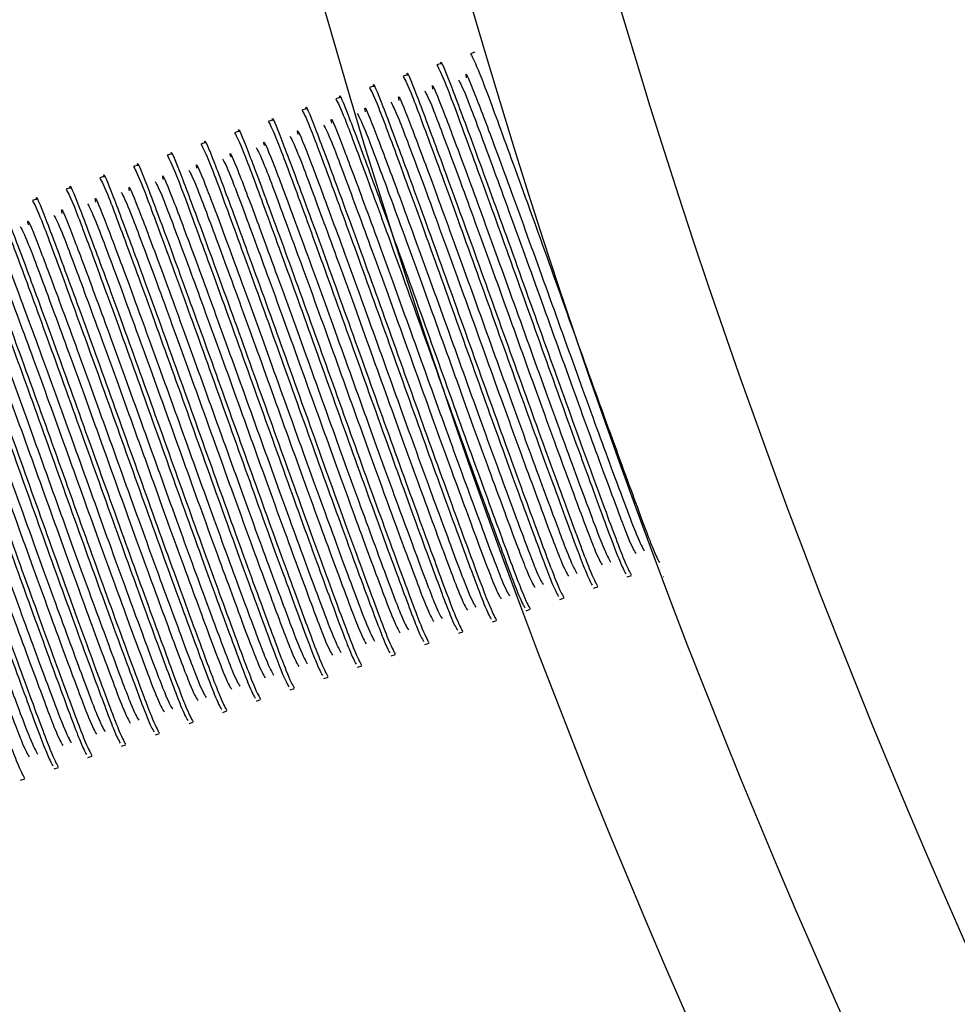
# Model space of a CAD drawing. Header units: millimetres. Extents: x 570 to 981, y 326 to 757.
# Tile 47 of 71: x 626.8 to 630.1, y 660.71 to 664.18. Entities that reach past the tile are written whole.
import ezdxf

# ---------------------------------------------------------------- set-up
doc = ezdxf.new("R2010")
doc.units = ezdxf.units.MM

msp = doc.modelspace()

# ---------------------------------------------------------------- linework, layer by layer
at = {"color": 7, "linetype": 'Continuous', "lineweight": 25}
for p, q in [((628.3986, 664.0622), (628.3838, 664.0572)), ((628.2801, 664.0224), (628.2653, 664.0175)), ((628.1616, 663.9827), (628.1468, 663.9777)), ((628.0431, 663.943), (628.0283, 663.938)), ((627.9246, 663.9033), (627.9098, 663.8983)), ((627.806, 663.8635), (627.7912, 663.8586)), ((627.6875, 663.8238), (627.6727, 663.8188)), ((627.569, 663.7841), (627.5542, 663.7791)), ((627.4505, 663.7443), (627.4357, 663.7394)), ((627.332, 663.7046), (627.3172, 663.6996)), ((627.2135, 663.6649), (627.1986, 663.6599)), ((627.0949, 663.6251), (627.0801, 663.6202)), ((626.9764, 663.5854), (626.9616, 663.5804)), ((626.8579, 663.5457), (626.8431, 663.5407)), ((628.9348, 662.2169), (628.9496, 662.2219)), ((629.0629, 662.2176), (629.0633, 662.2178)), ((628.8163, 662.1772), (628.8311, 662.1821)), ((628.6978, 662.1374), (628.7126, 662.1424)), ((628.5793, 662.0977), (628.5941, 662.1027)), ((628.4607, 662.058), (628.4756, 662.0629)), ((628.3422, 662.0183), (628.357, 662.0232)), ((628.2237, 661.9785), (628.2385, 661.9835)), ((628.1052, 661.9388), (628.12, 661.9438)), ((627.9867, 661.8991), (628.0015, 661.904)), ((627.8682, 661.8593), (627.883, 661.8643)), ((627.7496, 661.8196), (627.7645, 661.8246)), ((627.6311, 661.7799), (627.6459, 661.7848)), ((627.5126, 661.7401), (627.5274, 661.7451)), ((627.3941, 661.7004), (627.4089, 661.7054)), ((627.2756, 661.6607), (627.2904, 661.6657)), ((627.157, 661.621), (627.1719, 661.6259)), ((627.0385, 661.5812), (627.0533, 661.5862)), ((626.92, 661.5415), (626.9348, 661.5465)), ((626.8015, 661.5018), (626.8163, 661.5067))]:
    msp.add_line(p, q, dxfattribs=at)
for radius in [85, 84, 82.5, 28, 27.5, 27, 25]:
    msp.add_circle((654.8022, 671.9007), radius, dxfattribs=at)
msp.add_arc((654.8022, 671.9007), 34, 110.99502, 193.98101, dxfattribs=at)
at = {"color": 8, "linetype": 'Continuous', "lineweight": 25}
msp.add_arc((654.8022, 671.9007), 35.1789, 200.99402, 14.04231, dxfattribs=at)
at = {"color": 7, "linetype": 'Continuous', "lineweight": 25}
for points, knots in [([(628.3841, 664.0572), (628.3918, 664.0428), (628.407, 664.0144), (628.4854, 663.8028), (628.5948, 663.5032), (628.7223, 663.1466), (628.8493, 662.7913), (628.9569, 662.4972), (629.0299, 662.3002), (629.0428, 662.2776), (629.0487, 662.2671)], [0, 0, 0, 0, 0.128859, 0.253721, 0.383702, 0.510373, 0.637044, 0.767024, 0.891887, 1, 1, 1, 1]), ([(628.2808, 664.0205), (628.2806, 664.0212), (628.2754, 664.0455), (628.3088, 663.9634), (628.3802, 663.7725), (628.4915, 663.4673), (628.6185, 663.1122), (628.7456, 662.7566), (628.8534, 662.4619), (628.929, 662.2583), (628.9423, 662.2353), (628.949, 662.2238)], [0, 0, 0, 0, 0.003502, 0.129742, 0.252067, 0.379406, 0.503502, 0.627598, 0.754938, 0.877262, 1, 1, 1, 1]), ([(628.1622, 663.9808), (628.1621, 663.9815), (628.1568, 664.0058), (628.1903, 663.9236), (628.2616, 663.7328), (628.373, 663.4275), (628.4999, 663.0724), (628.6271, 662.7169), (628.7349, 662.4221), (628.8105, 662.2186), (628.8238, 662.1956), (628.8305, 662.184)], [0, 0, 0, 0, 0.003502, 0.129742, 0.252067, 0.379406, 0.503502, 0.627598, 0.754938, 0.877262, 1, 1, 1, 1]), ([(628.2655, 664.0175), (628.2733, 664.0031), (628.2885, 663.9747), (628.3669, 663.7631), (628.4763, 663.4635), (628.6037, 663.1069), (628.7308, 662.7516), (628.8384, 662.4575), (628.9114, 662.2605), (628.9242, 662.2379), (628.9302, 662.2274)], [0, 0, 0, 0, 0.128859, 0.253721, 0.383702, 0.510373, 0.637044, 0.767024, 0.891887, 1, 1, 1, 1]), ([(628.3703, 663.9721), (628.3696, 663.9752), (628.3637, 664.0023), (628.395, 663.9275), (628.4625, 663.7482), (628.5663, 663.4652), (628.6849, 663.1352), (628.8035, 662.805), (628.9044, 662.531), (628.9756, 662.3407), (628.9885, 662.3193), (628.995, 662.3085)], [0, 0, 0, 0, 0.016506, 0.140662, 0.260967, 0.386205, 0.508253, 0.630301, 0.755538, 0.875844, 1, 1, 1, 1]), ([(628.0437, 663.9411), (628.0436, 663.9417), (628.0383, 663.9661), (628.0718, 663.8839), (628.1431, 663.6931), (628.2544, 663.3878), (628.3814, 663.0327), (628.5086, 662.6772), (628.6163, 662.3824), (628.6919, 662.1789), (628.7053, 662.1558), (628.712, 662.1443)], [0, 0, 0, 0, 0.003502, 0.129742, 0.252067, 0.379406, 0.503502, 0.627598, 0.754938, 0.877262, 1, 1, 1, 1]), ([(628.147, 663.9778), (628.1547, 663.9633), (628.17, 663.935), (628.2483, 663.7233), (628.3577, 663.4238), (628.4852, 663.0672), (628.6123, 662.7119), (628.7199, 662.4178), (628.7929, 662.2208), (628.8057, 662.1981), (628.8117, 662.1876)], [0, 0, 0, 0, 0.128859, 0.253721, 0.383702, 0.510373, 0.637044, 0.767024, 0.891887, 1, 1, 1, 1]), ([(628.2518, 663.9323), (628.2511, 663.9355), (628.2452, 663.9625), (628.2764, 663.8878), (628.3439, 663.7085), (628.4478, 663.4255), (628.5664, 663.0954), (628.685, 662.7652), (628.7858, 662.4913), (628.8571, 662.301), (628.8699, 662.2796), (628.8765, 662.2688)], [0, 0, 0, 0, 0.016506, 0.140662, 0.260967, 0.386205, 0.508253, 0.630301, 0.755538, 0.875844, 1, 1, 1, 1]), ([(628.3412, 663.9657), (628.3481, 663.9531), (628.3623, 663.9272), (628.4342, 663.7343), (628.5363, 663.4564), (628.6554, 663.125), (628.7739, 662.7951), (628.8747, 662.521), (628.946, 662.3308), (628.9588, 662.3094), (628.9654, 662.2986)], [0, 0, 0, 0, 0.117831, 0.241333, 0.369898, 0.495188, 0.620478, 0.749043, 0.872545, 1, 1, 1, 1]), ([(627.9252, 663.9013), (627.9251, 663.902), (627.9198, 663.9263), (627.9532, 663.8442), (628.0246, 663.6533), (628.1359, 663.3481), (628.2629, 662.993), (628.39, 662.6375), (628.4978, 662.3427), (628.5734, 662.1391), (628.5868, 662.1161), (628.5934, 662.1046)], [0, 0, 0, 0, 0.003502, 0.129742, 0.252067, 0.379406, 0.503502, 0.627598, 0.754938, 0.877262, 1, 1, 1, 1]), ([(628.0285, 663.938), (628.0362, 663.9236), (628.0515, 663.8952), (628.1298, 663.6836), (628.2392, 663.384), (628.3667, 663.0275), (628.4938, 662.6721), (628.6013, 662.378), (628.6744, 662.181), (628.6872, 662.1584), (628.6931, 662.1479)], [0, 0, 0, 0, 0.128859, 0.253721, 0.383702, 0.510373, 0.637044, 0.767024, 0.891887, 1, 1, 1, 1]), ([(628.1332, 663.8926), (628.1325, 663.8958), (628.1267, 663.9228), (628.1579, 663.8481), (628.2254, 663.6688), (628.3293, 663.3858), (628.4479, 663.0557), (628.5665, 662.7255), (628.6673, 662.4515), (628.7386, 662.2612), (628.7514, 662.2399), (628.758, 662.229)], [0, 0, 0, 0, 0.016506, 0.140662, 0.260967, 0.386205, 0.508253, 0.630301, 0.755538, 0.875844, 1, 1, 1, 1]), ([(628.2227, 663.926), (628.2296, 663.9133), (628.2438, 663.8875), (628.3157, 663.6945), (628.4178, 663.4167), (628.5369, 663.0852), (628.6554, 662.7554), (628.7562, 662.4813), (628.8274, 662.291), (628.8403, 662.2697), (628.8468, 662.2588)], [0, 0, 0, 0, 0.117831, 0.241333, 0.369898, 0.495188, 0.620478, 0.749043, 0.872545, 1, 1, 1, 1]), ([(627.8067, 663.8616), (627.8065, 663.8623), (627.8013, 663.8866), (627.8347, 663.8044), (627.9061, 663.6136), (628.0174, 663.3083), (628.1444, 662.9532), (628.2715, 662.5977), (628.3793, 662.3029), (628.4549, 662.0994), (628.4682, 662.0764), (628.4749, 662.0649)], [0, 0, 0, 0, 0.003502, 0.129742, 0.252067, 0.379406, 0.503502, 0.627598, 0.754938, 0.877262, 1, 1, 1, 1]), ([(627.91, 663.8983), (627.9177, 663.8839), (627.9329, 663.8555), (628.0113, 663.6439), (628.1207, 663.3443), (628.2482, 662.9877), (628.3752, 662.6324), (628.4828, 662.3383), (628.5559, 662.1413), (628.5687, 662.1187), (628.5746, 662.1082)], [0, 0, 0, 0, 0.128859, 0.253721, 0.383702, 0.510373, 0.637044, 0.767024, 0.891887, 1, 1, 1, 1]), ([(628.1042, 663.8862), (628.1111, 663.8736), (628.1252, 663.8477), (628.1972, 663.6548), (628.2993, 663.3769), (628.4183, 663.0455), (628.5369, 662.7157), (628.6377, 662.4416), (628.7089, 662.2513), (628.7218, 662.2299), (628.7283, 662.2191)], [0, 0, 0, 0, 0.117831, 0.241333, 0.369898, 0.495188, 0.620478, 0.749043, 0.872545, 1, 1, 1, 1]), ([(627.7915, 663.8586), (627.7992, 663.8442), (627.8144, 663.8158), (627.8928, 663.6041), (628.0022, 663.3046), (628.1297, 662.948), (628.2567, 662.5927), (628.3643, 662.2986), (628.4373, 662.1016), (628.4502, 662.0789), (628.4561, 662.0684)], [0, 0, 0, 0, 0.128859, 0.253721, 0.383702, 0.510373, 0.637044, 0.767024, 0.891887, 1, 1, 1, 1]), ([(627.9857, 663.8465), (627.9926, 663.8339), (628.0067, 663.808), (628.0786, 663.6151), (628.1808, 663.3372), (628.2998, 663.0058), (628.4183, 662.6759), (628.5192, 662.4019), (628.5904, 662.2116), (628.6033, 662.1902), (628.6098, 662.1794)], [0, 0, 0, 0, 0.117831, 0.241333, 0.369898, 0.495188, 0.620478, 0.749043, 0.872545, 1, 1, 1, 1]), ([(628.0147, 663.8529), (628.014, 663.8561), (628.0082, 663.8831), (628.0394, 663.8083), (628.1069, 663.629), (628.2108, 663.3461), (628.3294, 663.016), (628.448, 662.6858), (628.5488, 662.4118), (628.62, 662.2215), (628.6329, 662.2001), (628.6394, 662.1893)], [0, 0, 0, 0, 0.016506, 0.140662, 0.260967, 0.386205, 0.508253, 0.630301, 0.755538, 0.875844, 1, 1, 1, 1]), ([(627.6729, 663.8188), (627.6807, 663.8044), (627.6959, 663.776), (627.7743, 663.5644), (627.8837, 663.2648), (628.0112, 662.9083), (628.1382, 662.553), (628.2458, 662.2588), (628.3188, 662.0618), (628.3316, 662.0392), (628.3376, 662.0287)], [0, 0, 0, 0, 0.128859, 0.253721, 0.383702, 0.510373, 0.637044, 0.767024, 0.891887, 1, 1, 1, 1]), ([(627.6882, 663.8219), (627.688, 663.8225), (627.6828, 663.8469), (627.7162, 663.7647), (627.7876, 663.5739), (627.8989, 663.2686), (628.0259, 662.9135), (628.153, 662.558), (628.2608, 662.2632), (628.3364, 662.0597), (628.3497, 662.0367), (628.3564, 662.0251)], [0, 0, 0, 0, 0.0035021, 0.129742, 0.2520667, 0.3794059, 0.5035021, 0.6275984, 0.7549375, 0.8772622, 1, 1, 1, 1]), ([(627.8962, 663.8132), (627.8955, 663.8163), (627.8897, 663.8434), (627.9209, 663.7686), (627.9884, 663.5893), (628.0922, 663.3063), (628.2108, 662.9763), (628.3295, 662.646), (628.4303, 662.3721), (628.5015, 662.1818), (628.5144, 662.1604), (628.5209, 662.1496)], [0, 0, 0, 0, 0.016506, 0.140662, 0.260967, 0.386205, 0.508253, 0.630301, 0.755538, 0.875844, 1, 1, 1, 1]), ([(627.5544, 663.7791), (627.5622, 663.7647), (627.5774, 663.7363), (627.6558, 663.5247), (627.7652, 663.2251), (627.8926, 662.8685), (628.0197, 662.5132), (628.1273, 662.2191), (628.2003, 662.0221), (628.2131, 661.9995), (628.2191, 661.989)], [0, 0, 0, 0, 0.128859, 0.253721, 0.383702, 0.510373, 0.637044, 0.767024, 0.891887, 1, 1, 1, 1]), ([(627.5697, 663.7822), (627.5695, 663.7828), (627.5643, 663.8072), (627.5977, 663.725), (627.6691, 663.5341), (627.7804, 663.2289), (627.9074, 662.8738), (628.0345, 662.5183), (628.1423, 662.2235), (628.2179, 662.0199), (628.2312, 661.9969), (628.2379, 661.9854)], [0, 0, 0, 0, 0.003502, 0.129742, 0.252067, 0.379406, 0.503502, 0.627598, 0.754938, 0.877262, 1, 1, 1, 1]), ([(627.7777, 663.7734), (627.777, 663.7766), (627.7711, 663.8036), (627.8024, 663.7289), (627.8699, 663.5496), (627.9737, 663.2666), (628.0923, 662.9365), (628.211, 662.6063), (628.3118, 662.3323), (628.383, 662.142), (628.3959, 662.1207), (628.4024, 662.1098)], [0, 0, 0, 0, 0.016506, 0.140662, 0.260967, 0.386205, 0.508253, 0.630301, 0.755538, 0.875844, 1, 1, 1, 1]), ([(627.8672, 663.8068), (627.8741, 663.7941), (627.8882, 663.7683), (627.9601, 663.5753), (628.0622, 663.2975), (628.1813, 662.966), (628.2998, 662.6362), (628.4007, 662.3621), (628.4719, 662.1718), (628.4848, 662.1505), (628.4913, 662.1396)], [0, 0, 0, 0, 0.117831, 0.241333, 0.369898, 0.495188, 0.620478, 0.749043, 0.872545, 1, 1, 1, 1]), ([(627.4511, 663.7424), (627.451, 663.7431), (627.4457, 663.7674), (627.4792, 663.6853), (627.5505, 663.4944), (627.6618, 663.1892), (627.7888, 662.834), (627.916, 662.4785), (628.0238, 662.1838), (628.0993, 661.9802), (628.1127, 661.9572), (628.1194, 661.9457)], [0, 0, 0, 0, 0.003502, 0.129742, 0.252067, 0.379406, 0.503502, 0.627598, 0.754938, 0.877262, 1, 1, 1, 1]), ([(627.6592, 663.7337), (627.6585, 663.7369), (627.6526, 663.7639), (627.6839, 663.6891), (627.7514, 663.5099), (627.8552, 663.2269), (627.9738, 662.8968), (628.0924, 662.5666), (628.1933, 662.2926), (628.2645, 662.1023), (628.2773, 662.081), (628.2839, 662.0701)], [0, 0, 0, 0, 0.016506, 0.140662, 0.260967, 0.386205, 0.508253, 0.630301, 0.755538, 0.875844, 1, 1, 1, 1]), ([(627.7486, 663.767), (627.7555, 663.7544), (627.7697, 663.7285), (627.8416, 663.5356), (627.9437, 663.2577), (628.0628, 662.9263), (628.1813, 662.5965), (628.2822, 662.3224), (628.3534, 662.1321), (628.3662, 662.1108), (628.3728, 662.0999)], [0, 0, 0, 0, 0.117831, 0.241333, 0.369898, 0.495188, 0.620478, 0.749043, 0.872545, 1, 1, 1, 1]), ([(627.3326, 663.7027), (627.3325, 663.7034), (627.3272, 663.7277), (627.3607, 663.6455), (627.432, 663.4547), (627.5433, 663.1494), (627.6703, 662.7943), (627.7974, 662.4388), (627.9052, 662.144), (627.9808, 661.9405), (627.9942, 661.9175), (628.0008, 661.9059)], [0, 0, 0, 0, 0.003502, 0.129742, 0.252067, 0.379406, 0.503502, 0.627598, 0.754938, 0.877262, 1, 1, 1, 1]), ([(627.4359, 663.7394), (627.4436, 663.725), (627.4589, 663.6966), (627.5372, 663.4849), (627.6466, 663.1854), (627.7741, 662.8288), (627.9012, 662.4735), (628.0087, 662.1794), (628.0818, 661.9824), (628.0946, 661.9598), (628.1006, 661.9493)], [0, 0, 0, 0, 0.128859, 0.253721, 0.383702, 0.510373, 0.637044, 0.767024, 0.891887, 1, 1, 1, 1]), ([(627.5406, 663.694), (627.54, 663.6971), (627.5341, 663.7242), (627.5653, 663.6494), (627.6328, 663.4701), (627.7367, 663.1871), (627.8553, 662.8571), (627.9739, 662.5269), (628.0747, 662.2529), (628.146, 662.0626), (628.1588, 662.0412), (628.1654, 662.0304)], [0, 0, 0, 0, 0.016506, 0.140662, 0.260967, 0.386205, 0.508253, 0.630301, 0.755538, 0.875844, 1, 1, 1, 1]), ([(627.6301, 663.7273), (627.637, 663.7147), (627.6512, 663.6888), (627.7231, 663.4959), (627.8252, 663.218), (627.9443, 662.8866), (628.0628, 662.5567), (628.1636, 662.2827), (628.2349, 662.0924), (628.2477, 662.071), (628.2542, 662.0602)], [0, 0, 0, 0, 0.117831, 0.241333, 0.369898, 0.495188, 0.620478, 0.749043, 0.872545, 1, 1, 1, 1]), ([(627.2141, 663.663), (627.214, 663.6636), (627.2087, 663.688), (627.2421, 663.6058), (627.3135, 663.415), (627.4248, 663.1097), (627.5518, 662.7546), (627.6789, 662.3991), (627.7867, 662.1043), (627.8623, 661.9007), (627.8756, 661.8777), (627.8823, 661.8662)], [0, 0, 0, 0, 0.003502, 0.129742, 0.252067, 0.379406, 0.503502, 0.627598, 0.754938, 0.877262, 1, 1, 1, 1]), ([(627.3174, 663.6997), (627.3251, 663.6852), (627.3403, 663.6569), (627.4187, 663.4452), (627.5281, 663.1456), (627.6556, 662.7891), (627.7827, 662.4338), (627.8902, 662.1396), (627.9633, 661.9426), (627.9761, 661.92), (627.982, 661.9095)], [0, 0, 0, 0, 0.128859, 0.253721, 0.383702, 0.510373, 0.637044, 0.767024, 0.891887, 1, 1, 1, 1]), ([(627.4221, 663.6542), (627.4214, 663.6574), (627.4156, 663.6844), (627.4468, 663.6097), (627.5143, 663.4304), (627.6182, 663.1474), (627.7368, 662.8173), (627.8554, 662.4871), (627.9562, 662.2132), (628.0274, 662.0228), (628.0403, 662.0015), (628.0468, 661.9907)], [0, 0, 0, 0, 0.016506, 0.140662, 0.260967, 0.386205, 0.508253, 0.630301, 0.755538, 0.875844, 1, 1, 1, 1]), ([(627.5116, 663.6876), (627.5185, 663.6749), (627.5327, 663.6491), (627.6046, 663.4561), (627.7067, 663.1783), (627.8257, 662.8468), (627.9443, 662.517), (628.0451, 662.2429), (628.1163, 662.0526), (628.1292, 662.0313), (628.1357, 662.0204)], [0, 0, 0, 0, 0.117831, 0.241333, 0.369898, 0.495188, 0.620478, 0.749043, 0.872545, 1, 1, 1, 1]), ([(627.0956, 663.6232), (627.0954, 663.6239), (627.0902, 663.6482), (627.1236, 663.5661), (627.195, 663.3752), (627.3063, 663.07), (627.4333, 662.7149), (627.5604, 662.3593), (627.6682, 662.0646), (627.7438, 661.861), (627.7571, 661.838), (627.7638, 661.8265)], [0, 0, 0, 0, 0.003502, 0.129742, 0.252067, 0.379406, 0.503502, 0.627598, 0.754938, 0.877262, 1, 1, 1, 1]), ([(627.1989, 663.6599), (627.2066, 663.6455), (627.2218, 663.6171), (627.3002, 663.4055), (627.4096, 663.1059), (627.5371, 662.7493), (627.6641, 662.394), (627.7717, 662.0999), (627.8448, 661.9029), (627.8576, 661.8803), (627.8635, 661.8698)], [0, 0, 0, 0, 0.128859, 0.253721, 0.383702, 0.510373, 0.637044, 0.767024, 0.891887, 1, 1, 1, 1]), ([(627.3036, 663.6145), (627.3029, 663.6177), (627.2971, 663.6447), (627.3283, 663.5699), (627.3958, 663.3907), (627.4996, 663.1077), (627.6182, 662.7776), (627.7369, 662.4474), (627.8377, 662.1734), (627.9089, 661.9831), (627.9218, 661.9618), (627.9283, 661.9509)], [0, 0, 0, 0, 0.016506, 0.140662, 0.260967, 0.386205, 0.508253, 0.630301, 0.755538, 0.875844, 1, 1, 1, 1]), ([(627.3931, 663.6478), (627.4, 663.6352), (627.4141, 663.6094), (627.486, 663.4164), (627.5882, 663.1386), (627.7072, 662.8071), (627.8257, 662.4773), (627.9266, 662.2032), (627.9978, 662.0129), (628.0107, 661.9916), (628.0172, 661.9807)], [0, 0, 0, 0, 0.117831, 0.241333, 0.369898, 0.495188, 0.620478, 0.749043, 0.872545, 1, 1, 1, 1]), ([(626.9771, 663.5835), (626.9769, 663.5842), (626.9717, 663.6085), (627.0051, 663.5263), (627.0765, 663.3355), (627.1878, 663.0302), (627.3148, 662.6751), (627.4419, 662.3196), (627.5497, 662.0248), (627.6253, 661.8213), (627.6386, 661.7983), (627.6453, 661.7867)], [0, 0, 0, 0, 0.003502, 0.129742, 0.252067, 0.379406, 0.503502, 0.627598, 0.754938, 0.877262, 1, 1, 1, 1]), ([(627.0804, 663.6202), (627.0881, 663.6058), (627.1033, 663.5774), (627.1817, 663.3658), (627.2911, 663.0662), (627.4186, 662.7096), (627.5456, 662.3543), (627.6532, 662.0602), (627.7262, 661.8632), (627.7391, 661.8406), (627.745, 661.8301)], [0, 0, 0, 0, 0.128859, 0.253721, 0.383702, 0.510373, 0.637044, 0.767024, 0.891887, 1, 1, 1, 1]), ([(627.2746, 663.6081), (627.2815, 663.5955), (627.2956, 663.5696), (627.3675, 663.3767), (627.4697, 663.0988), (627.5887, 662.7674), (627.7072, 662.4375), (627.8081, 662.1635), (627.8793, 661.9732), (627.8922, 661.9518), (627.8987, 661.941)], [0, 0, 0, 0, 0.117831, 0.241333, 0.369898, 0.495188, 0.620478, 0.749043, 0.872545, 1, 1, 1, 1]), ([(626.9618, 663.5805), (626.9696, 663.566), (626.9848, 663.5377), (627.0632, 663.326), (627.1726, 663.0265), (627.3, 662.6699), (627.4271, 662.3146), (627.5347, 662.0205), (627.6077, 661.8235), (627.6205, 661.8008), (627.6265, 661.7903)], [0, 0, 0, 0, 0.128859, 0.253721, 0.383702, 0.510373, 0.637044, 0.767024, 0.891887, 1, 1, 1, 1]), ([(627.1851, 663.5748), (627.1844, 663.5779), (627.1785, 663.605), (627.2098, 663.5302), (627.2773, 663.3509), (627.3811, 663.068), (627.4997, 662.7379), (627.6184, 662.4077), (627.7192, 662.1337), (627.7904, 661.9434), (627.8033, 661.922), (627.8098, 661.9112)], [0, 0, 0, 0, 0.016506, 0.140662, 0.260967, 0.386205, 0.508253, 0.630301, 0.755538, 0.875844, 1, 1, 1, 1]), ([(626.8433, 663.5407), (626.8511, 663.5263), (626.8663, 663.4979), (626.9446, 663.2863), (627.054, 662.9867), (627.1815, 662.6302), (627.3086, 662.2748), (627.4162, 661.9807), (627.4892, 661.7837), (627.502, 661.7611), (627.508, 661.7506)], [0, 0, 0, 0, 0.128859, 0.253721, 0.383702, 0.510373, 0.637044, 0.767024, 0.891887, 1, 1, 1, 1]), ([(626.8585, 663.5438), (626.8584, 663.5444), (626.8531, 663.5688), (626.8866, 663.4866), (626.9579, 663.2958), (627.0693, 662.9905), (627.1962, 662.6354), (627.3234, 662.2799), (627.4312, 661.9851), (627.5068, 661.7816), (627.5201, 661.7585), (627.5268, 661.747)], [0, 0, 0, 0, 0.003502, 0.129742, 0.252067, 0.379406, 0.503502, 0.627598, 0.754938, 0.877262, 1, 1, 1, 1]), ([(627.0666, 663.535), (627.0659, 663.5382), (627.06, 663.5652), (627.0913, 663.4905), (627.1588, 663.3112), (627.2626, 663.0282), (627.3812, 662.6981), (627.4999, 662.3679), (627.6007, 662.094), (627.6719, 661.9037), (627.6848, 661.8823), (627.6913, 661.8715)], [0, 0, 0, 0, 0.016506, 0.140662, 0.260967, 0.386205, 0.508253, 0.630301, 0.755538, 0.875844, 1, 1, 1, 1]), ([(627.156, 663.5684), (627.163, 663.5558), (627.1771, 663.5299), (627.249, 663.337), (627.3511, 663.0591), (627.4702, 662.7277), (627.5887, 662.3978), (627.6896, 662.1237), (627.7608, 661.9335), (627.7736, 661.9121), (627.7802, 661.9013)], [0, 0, 0, 0, 0.117831, 0.241333, 0.369898, 0.495188, 0.620478, 0.749043, 0.872545, 1, 1, 1, 1]), ([(626.7248, 663.501), (626.7325, 663.4866), (626.7478, 663.4582), (626.8261, 663.2466), (626.9355, 662.947), (627.063, 662.5904), (627.1901, 662.2351), (627.2976, 661.941), (627.3707, 661.744), (627.3835, 661.7214), (627.3894, 661.7109)], [0, 0, 0, 0, 0.128859, 0.253721, 0.383702, 0.510373, 0.637044, 0.767024, 0.891887, 1, 1, 1, 1]), ([(626.74, 663.504), (626.7399, 663.5047), (626.7346, 663.529), (626.7681, 663.4469), (626.8394, 663.256), (626.9507, 662.9508), (627.0777, 662.5957), (627.2049, 662.2402), (627.3126, 661.9454), (627.3882, 661.7418), (627.4016, 661.7188), (627.4083, 661.7073)], [0, 0, 0, 0, 0.003502, 0.129742, 0.252067, 0.379406, 0.503502, 0.627598, 0.754938, 0.877262, 1, 1, 1, 1]), ([(626.9481, 663.4953), (626.9474, 663.4985), (626.9415, 663.5255), (626.9728, 663.4508), (627.0402, 663.2715), (627.1441, 662.9885), (627.2627, 662.6584), (627.3813, 662.3282), (627.4821, 662.0542), (627.5534, 661.8639), (627.5662, 661.8426), (627.5728, 661.8317)], [0, 0, 0, 0, 0.016506, 0.140662, 0.260967, 0.386205, 0.508253, 0.630301, 0.755538, 0.875844, 1, 1, 1, 1]), ([(627.0375, 663.5287), (627.0444, 663.516), (627.0586, 663.4902), (627.1305, 663.2972), (627.2326, 663.0194), (627.3517, 662.6879), (627.4702, 662.3581), (627.571, 662.084), (627.6423, 661.8937), (627.6551, 661.8724), (627.6617, 661.8615)], [0, 0, 0, 0, 0.117831, 0.241333, 0.369898, 0.495188, 0.620478, 0.749043, 0.872545, 1, 1, 1, 1]), ([(626.6215, 663.4643), (626.6214, 663.465), (626.6161, 663.4893), (626.6495, 663.4071), (626.7209, 663.2163), (626.8322, 662.9111), (626.9592, 662.5559), (627.0863, 662.2004), (627.1941, 661.9056), (627.2697, 661.7021), (627.2831, 661.6791), (627.2897, 661.6676)], [0, 0, 0, 0, 0.003502, 0.129742, 0.252067, 0.379406, 0.503502, 0.627598, 0.754938, 0.877262, 1, 1, 1, 1]), ([(626.8295, 663.4556), (626.8288, 663.4588), (626.823, 663.4858), (626.8542, 663.411), (626.9217, 663.2318), (627.0256, 662.9488), (627.1442, 662.6187), (627.2628, 662.2885), (627.3636, 662.0145), (627.4349, 661.8242), (627.4477, 661.8028), (627.4543, 661.792)], [0, 0, 0, 0, 0.016506, 0.140662, 0.260967, 0.386205, 0.508253, 0.630301, 0.755538, 0.875844, 1, 1, 1, 1]), ([(626.919, 663.4889), (626.9259, 663.4763), (626.9401, 663.4504), (627.012, 663.2575), (627.1141, 662.9796), (627.2332, 662.6482), (627.3517, 662.3184), (627.4525, 662.0443), (627.5237, 661.854), (627.5366, 661.8326), (627.5431, 661.8218)], [0, 0, 0, 0, 0.117831, 0.241333, 0.369898, 0.495188, 0.620478, 0.749043, 0.872545, 1, 1, 1, 1]), ([(626.503, 663.4246), (626.5028, 663.4252), (626.4976, 663.4496), (626.531, 663.3674), (626.6024, 663.1766), (626.7137, 662.8713), (626.8407, 662.5162), (626.9678, 662.1607), (627.0756, 661.8659), (627.1512, 661.6624), (627.1645, 661.6394), (627.1712, 661.6278)], [0, 0, 0, 0, 0.003502, 0.129742, 0.252067, 0.379406, 0.503502, 0.627598, 0.754938, 0.877262, 1, 1, 1, 1]), ([(626.6063, 663.4613), (626.614, 663.4469), (626.6292, 663.4185), (626.7076, 663.2068), (626.817, 662.9073), (626.9445, 662.5507), (627.0715, 662.1954), (627.1791, 661.9013), (627.2522, 661.7043), (627.265, 661.6816), (627.2709, 661.6711)], [0, 0, 0, 0, 0.128859, 0.253721, 0.383702, 0.510373, 0.637044, 0.767024, 0.891887, 1, 1, 1, 1]), ([(626.711, 663.4159), (626.7103, 663.419), (626.7045, 663.4461), (626.7357, 663.3713), (626.8032, 663.192), (626.9071, 662.909), (627.0257, 662.579), (627.1443, 662.2487), (627.2451, 661.9748), (627.3163, 661.7845), (627.3292, 661.7631), (627.3357, 661.7523)], [0, 0, 0, 0, 0.016506, 0.140662, 0.260967, 0.386205, 0.508253, 0.630301, 0.755538, 0.875844, 1, 1, 1, 1]), ([(626.8005, 663.4492), (626.8074, 663.4366), (626.8215, 663.4107), (626.8935, 663.2178), (626.9956, 662.9399), (627.1146, 662.6085), (627.2332, 662.2786), (627.334, 662.0046), (627.4052, 661.8143), (627.4181, 661.7929), (627.4246, 661.7821)], [0, 0, 0, 0, 0.117831, 0.241333, 0.369898, 0.495188, 0.620478, 0.749043, 0.872545, 1, 1, 1, 1]), ([(626.3845, 663.3849), (626.3843, 663.3855), (626.3791, 663.4099), (626.4125, 663.3277), (626.4839, 663.1368), (626.5952, 662.8316), (626.7222, 662.4765), (626.8493, 662.121), (626.9571, 661.8262), (627.0327, 661.6226), (627.046, 661.5996), (627.0527, 661.5881)], [0, 0, 0, 0, 0.003502, 0.129742, 0.252067, 0.379406, 0.503502, 0.627598, 0.754938, 0.877262, 1, 1, 1, 1]), ([(626.4878, 663.4215), (626.4955, 663.4071), (626.5107, 663.3787), (626.5891, 663.1671), (626.6985, 662.8675), (626.826, 662.511), (626.953, 662.1557), (627.0606, 661.8615), (627.1336, 661.6645), (627.1465, 661.6419), (627.1524, 661.6314)], [0, 0, 0, 0, 0.128859, 0.253721, 0.383702, 0.510373, 0.637044, 0.767024, 0.891887, 1, 1, 1, 1]), ([(626.5925, 663.3761), (626.5918, 663.3793), (626.586, 663.4063), (626.6172, 663.3316), (626.6847, 663.1523), (626.7885, 662.8693), (626.9071, 662.5392), (627.0258, 662.209), (627.1266, 661.9351), (627.1978, 661.7447), (627.2107, 661.7234), (627.2172, 661.7125)], [0, 0, 0, 0, 0.016506, 0.140662, 0.260967, 0.386205, 0.508253, 0.630301, 0.755538, 0.875844, 1, 1, 1, 1]), ([(626.682, 663.4095), (626.6889, 663.3968), (626.703, 663.371), (626.7749, 663.178), (626.8771, 662.9002), (626.9961, 662.5687), (627.1146, 662.2389), (627.2155, 661.9648), (627.2867, 661.7745), (627.2996, 661.7532), (627.3061, 661.7423)], [0, 0, 0, 0, 0.117831, 0.241333, 0.369898, 0.495188, 0.620478, 0.749043, 0.872545, 1, 1, 1, 1]), ([(626.266, 663.3451), (626.2658, 663.3458), (626.2606, 663.3701), (626.294, 663.288), (626.3654, 663.0971), (626.4767, 662.7919), (626.6037, 662.4367), (626.7308, 662.0812), (626.8386, 661.7865), (626.9142, 661.5829), (626.9275, 661.5599), (626.9342, 661.5484)], [0, 0, 0, 0, 0.003502, 0.129742, 0.252067, 0.379406, 0.503502, 0.627598, 0.754938, 0.877262, 1, 1, 1, 1]), ([(626.3692, 663.3818), (626.377, 663.3674), (626.3922, 663.339), (626.4706, 663.1274), (626.58, 662.8278), (626.7075, 662.4712), (626.8345, 662.1159), (626.9421, 661.8218), (627.0151, 661.6248), (627.0279, 661.6022), (627.0339, 661.5917)], [0, 0, 0, 0, 0.1288588, 0.2537212, 0.3837021, 0.5103728, 0.6370436, 0.7670245, 0.8918869, 1, 1, 1, 1]), ([(626.474, 663.3364), (626.4733, 663.3396), (626.4674, 663.3666), (626.4987, 663.2918), (626.5662, 663.1126), (626.67, 662.8296), (626.7886, 662.4995), (626.9073, 662.1693), (627.0081, 661.8953), (627.0793, 661.705), (627.0922, 661.6837), (627.0987, 661.6728)], [0, 0, 0, 0, 0.016506, 0.140662, 0.260967, 0.386205, 0.508253, 0.630301, 0.755538, 0.875844, 1, 1, 1, 1]), ([(626.5635, 663.3697), (626.5704, 663.3571), (626.5845, 663.3313), (626.6564, 663.1383), (626.7585, 662.8604), (626.8776, 662.529), (626.9961, 662.1992), (627.097, 661.9251), (627.1682, 661.7348), (627.1811, 661.7135), (627.1876, 661.7026)], [0, 0, 0, 0, 0.117831, 0.241333, 0.369898, 0.495188, 0.620478, 0.749043, 0.872545, 1, 1, 1, 1]), ([(626.1474, 663.3054), (626.1473, 663.3061), (626.142, 663.3304), (626.1755, 663.2482), (626.2468, 663.0574), (626.3581, 662.7521), (626.4851, 662.397), (626.6123, 662.0415), (626.7201, 661.7467), (626.7956, 661.5432), (626.809, 661.5202), (626.8157, 661.5086)], [0, 0, 0, 0, 0.003502, 0.129742, 0.252067, 0.379406, 0.503502, 0.627598, 0.754938, 0.877262, 1, 1, 1, 1]), ([(626.2507, 663.3421), (626.2585, 663.3277), (626.2737, 663.2993), (626.3521, 663.0876), (626.4615, 662.7881), (626.5889, 662.4315), (626.716, 662.0762), (626.8236, 661.7821), (626.8966, 661.5851), (626.9094, 661.5625), (626.9154, 661.552)], [0, 0, 0, 0, 0.1288588, 0.2537212, 0.3837021, 0.5103728, 0.6370436, 0.7670245, 0.8918869, 1, 1, 1, 1]), ([(626.4449, 663.33), (626.4518, 663.3174), (626.466, 663.2915), (626.5379, 663.0986), (626.64, 662.8207), (626.7591, 662.4893), (626.8776, 662.1594), (626.9785, 661.8854), (627.0497, 661.6951), (627.0625, 661.6737), (627.0691, 661.6629)], [0, 0, 0, 0, 0.117831, 0.241333, 0.369898, 0.495188, 0.620478, 0.749043, 0.872545, 1, 1, 1, 1]), ([(626.3555, 663.2967), (626.3548, 663.2998), (626.3489, 663.3269), (626.3802, 663.2521), (626.4477, 663.0728), (626.5515, 662.7898), (626.6701, 662.4598), (626.7887, 662.1296), (626.8896, 661.8556), (626.9608, 661.6653), (626.9736, 661.6439), (626.9802, 661.6331)], [0, 0, 0, 0, 0.016506, 0.140662, 0.260967, 0.386205, 0.508253, 0.630301, 0.755538, 0.875844, 1, 1, 1, 1]), ([(626.2369, 663.2569), (626.2363, 663.2601), (626.2304, 663.2871), (626.2616, 663.2124), (626.3291, 663.0331), (626.433, 662.7501), (626.5516, 662.42), (626.6702, 662.0898), (626.771, 661.8159), (626.8423, 661.6255), (626.8551, 661.6042), (626.8617, 661.5934)], [0, 0, 0, 0, 0.016506, 0.140662, 0.260967, 0.386205, 0.508253, 0.630301, 0.755538, 0.875844, 1, 1, 1, 1]), ([(626.3264, 663.2903), (626.3333, 663.2777), (626.3475, 663.2518), (626.4194, 663.0588), (626.5215, 662.781), (626.6406, 662.4495), (626.7591, 662.1197), (626.8599, 661.8456), (626.9312, 661.6553), (626.944, 661.634), (626.9506, 661.6231)], [0, 0, 0, 0, 0.117831, 0.241333, 0.369898, 0.495188, 0.620478, 0.749043, 0.872545, 1, 1, 1, 1]), ([(626.2079, 663.2505), (626.2148, 663.2379), (626.229, 663.2121), (626.3009, 663.0191), (626.403, 662.7413), (626.522, 662.4098), (626.6406, 662.08), (626.7414, 661.8059), (626.8126, 661.6156), (626.8255, 661.5943), (626.832, 661.5834)], [0, 0, 0, 0, 0.117831, 0.241333, 0.369898, 0.495188, 0.620478, 0.749043, 0.872545, 1, 1, 1, 1])]:
    msp.add_open_spline(points, degree=3, knots=knots, dxfattribs=at)

doc.saveas('drawing.dxf')
